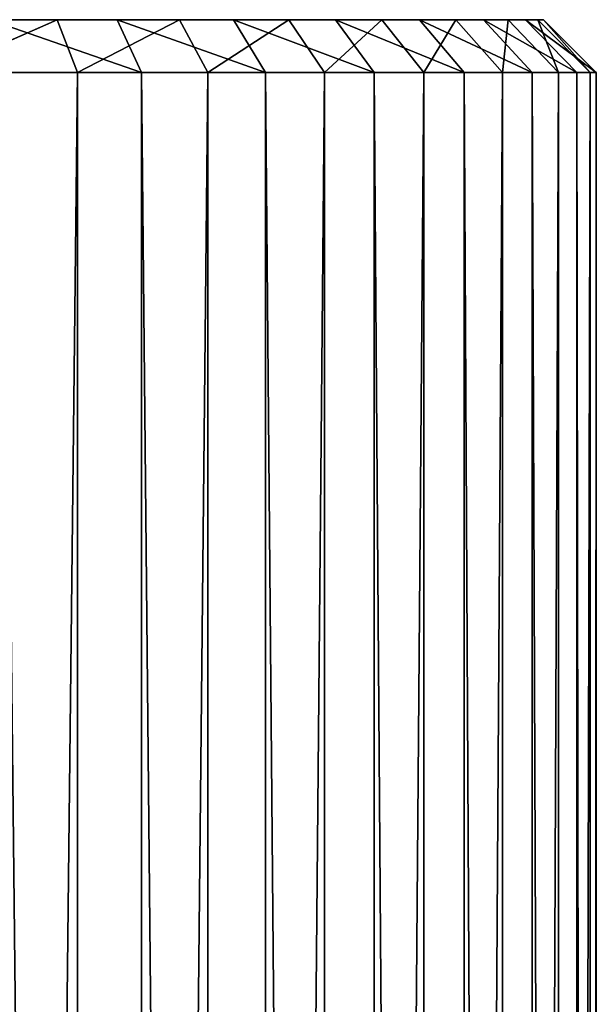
# Model space of a CAD drawing. Extents: x 0 to 8.9, y 0 to 29.9.
# Tile 256 of 256: x 4.703 to 5.249, y 28.917 to 29.85. Entities that reach past the tile are written whole.
import ezdxf

# ---------------------------------------------------------------- set-up
doc = ezdxf.new("R2010")
doc.units = 0
doc.header["$LTSCALE"] = 2.54
doc.layers.get('0').update_dxf_attribs({"color": 13, "linetype": 'CONTINUOUS'})

# ---------------------------------------------------------------- blocks, each defined once
blk = doc.blocks.new('SZCZOTKA_DO_WC_BEZ_POKRYWK')
at = {"color": 0}
for p, q in [((3.70078, 29.85, 4.41584), (4.90542, 29.85, 5.04589)), ((3.70078, 29.85, 4.41584), (4.90542, 29.85, 5.04589)), ((3.70623, 29.85, 4.54646), (4.90542, 29.85, 5.04589)), ((3.70623, 29.85, 4.54646), (4.90542, 29.85, 5.04589)), ((3.70623, 29.85, 4.54646), (4.79503, 29.85, 5.11592)), ((3.70623, 29.85, 4.54646), (4.79503, 29.85, 5.11592)), ((3.71809, 29.85, 4.28626), (4.90542, 29.85, 5.04589)), ((3.71809, 29.85, 4.28626), (4.90542, 29.85, 5.04589)), ((3.75765, 29.85, 4.16165), (4.90542, 29.85, 5.04589)), ((3.75765, 29.85, 4.16165), (4.90542, 29.85, 5.04589)), ((3.81823, 29.85, 4.04581), (4.90542, 29.85, 5.04589)), ((3.81823, 29.85, 4.04581), (4.90542, 29.85, 5.04589)), ((3.89802, 29.85, 3.94224), (4.90542, 29.85, 5.04589)), ((3.89802, 29.85, 3.94224), (4.90542, 29.85, 5.04589)), ((4.90542, 29.85, 5.04589), (3.99458, 29.85, 3.85411)), ((5.00198, 29.85, 4.95776), (3.99458, 29.85, 3.85411)), ((4.90542, 29.85, 5.04589), (3.99458, 29.85, 3.85411)), ((5.00198, 29.85, 4.95776), (3.99458, 29.85, 3.85411)), ((5.08177, 29.85, 4.85419), (3.99458, 29.85, 3.85411)), ((5.08177, 29.85, 4.85419), (3.99458, 29.85, 3.85411)), ((5.14235, 29.85, 4.73835), (3.99458, 29.85, 3.85411)), ((5.18191, 29.85, 4.61374), (3.99458, 29.85, 3.85411)), ((5.14235, 29.85, 4.73835), (3.99458, 29.85, 3.85411)), ((5.18191, 29.85, 4.61374), (3.99458, 29.85, 3.85411)), ((5.19922, 29.85, 4.48416), (3.99458, 29.85, 3.85411)), ((5.19922, 29.85, 4.48416), (3.99458, 29.85, 3.85411)), ((5.19377, 29.85, 4.35354), (3.99458, 29.85, 3.85411)), ((5.16572, 29.85, 4.22585), (3.99458, 29.85, 3.85411)), ((5.19377, 29.85, 4.35354), (3.99458, 29.85, 3.85411)), ((5.16572, 29.85, 4.22585), (3.99458, 29.85, 3.85411)), ((5.11592, 29.85, 4.10497), (3.99458, 29.85, 3.85411)), ((5.11592, 29.85, 4.10497), (3.99458, 29.85, 3.85411)), ((5.04589, 29.85, 3.99458), (3.99458, 29.85, 3.85411)), ((5.04589, 29.85, 3.99458), (3.99458, 29.85, 3.85411)), ((4.10497, 29.85, 3.78408), (5.04589, 29.85, 3.99458)), ((4.10497, 29.85, 3.78408), (5.04589, 29.85, 3.99458)), ((4.22585, 29.85, 3.73428), (5.04589, 29.85, 3.99458)), ((4.22585, 29.85, 3.73428), (5.04589, 29.85, 3.99458)), ((5.04589, 29.85, 3.99458), (4.35354, 29.85, 3.70623)), ((4.95776, 29.85, 3.89802), (4.35354, 29.85, 3.70623)), ((5.04589, 29.85, 3.99458), (4.35354, 29.85, 3.70623)), ((4.95776, 29.85, 3.89802), (4.35354, 29.85, 3.70623)), ((4.85419, 29.85, 3.81823), (4.35354, 29.85, 3.70623)), ((4.85419, 29.85, 3.81823), (4.35354, 29.85, 3.70623)), ((4.85419, 29.85, 3.81823), (4.48416, 29.85, 3.70078)), ((4.85419, 29.85, 3.81823), (4.48416, 29.85, 3.70078)), ((4.73835, 29.85, 3.75765), (4.48416, 29.85, 3.70078)), ((4.73835, 29.85, 3.75765), (4.48416, 29.85, 3.70078)), ((4.61374, 29.85, 3.71809), (4.73835, 29.85, 3.75765)), ((4.61374, 29.85, 3.71809), (4.73835, 29.85, 3.75765)), ((4.62466, 29.8, 3.6693), (4.73835, 29.85, 3.75765)), ((4.62466, 29.8, 3.6693), (4.73835, 29.85, 3.75765)), ((4.67415, 29.85, 5.16572), (4.79503, 29.85, 5.11592)), ((4.81803, 29.8, 5.16032), (4.67415, 29.85, 5.16572)), ((4.81803, 29.8, 5.16032), (4.67415, 29.85, 5.16572)), ((4.67415, 29.85, 5.16572), (4.79503, 29.85, 5.11592)), ((4.73835, 29.85, 3.75765), (4.75757, 29.8, 3.71149)), ((4.85419, 29.85, 3.81823), (4.73835, 29.85, 3.75765)), ((4.73835, 29.85, 3.75765), (4.75757, 29.8, 3.71149)), ((4.85419, 29.85, 3.81823), (4.73835, 29.85, 3.75765)), ((4.75757, 29.8, 3.71149), (4.85419, 29.85, 3.81823)), ((4.75757, 29.8, 3.71149), (4.85419, 29.85, 3.81823)), ((4.79503, 29.85, 5.11592), (4.90542, 29.85, 5.04589)), ((4.81803, 29.8, 5.16032), (4.79503, 29.85, 5.11592)), ((4.81803, 29.8, 5.16032), (4.79503, 29.85, 5.11592)), ((4.93578, 29.8, 5.08562), (4.79503, 29.85, 5.11592)), ((4.93578, 29.8, 5.08562), (4.79503, 29.85, 5.11592)), ((4.79503, 29.85, 5.11592), (4.90542, 29.85, 5.04589)), ((4.95776, 29.85, 3.89802), (4.85419, 29.85, 3.81823)), ((4.88114, 29.8, 3.77612), (4.85419, 29.85, 3.81823)), ((4.95776, 29.85, 3.89802), (4.85419, 29.85, 3.81823)), ((4.88114, 29.8, 3.77612), (4.85419, 29.85, 3.81823)), ((4.88114, 29.8, 3.77612), (4.95776, 29.85, 3.89802)), ((4.88114, 29.8, 3.77612), (4.95776, 29.85, 3.89802)), ((4.90542, 29.85, 5.04589), (5.00198, 29.85, 4.95776)), ((4.93578, 29.8, 5.08562), (4.90542, 29.85, 5.04589)), ((4.93578, 29.8, 5.08562), (4.90542, 29.85, 5.04589)), ((5.03878, 29.8, 4.99161), (4.90542, 29.85, 5.04589)), ((5.03878, 29.8, 4.99161), (4.90542, 29.85, 5.04589)), ((4.90542, 29.85, 5.04589), (5.00198, 29.85, 4.95776)), ((5.04589, 29.85, 3.99458), (4.95776, 29.85, 3.89802)), ((4.99161, 29.8, 3.86122), (4.95776, 29.85, 3.89802)), ((5.04589, 29.85, 3.99458), (4.95776, 29.85, 3.89802)), ((4.99161, 29.8, 3.86122), (4.95776, 29.85, 3.89802)), ((4.99161, 29.8, 3.86122), (5.04589, 29.85, 3.99458)), ((4.99161, 29.8, 3.86122), (5.04589, 29.85, 3.99458)), ((5.00198, 29.85, 4.95776), (5.08177, 29.85, 4.85419)), ((5.03878, 29.8, 4.99161), (5.00198, 29.85, 4.95776)), ((5.03878, 29.8, 4.99161), (5.00198, 29.85, 4.95776)), ((5.12388, 29.8, 4.88114), (5.00198, 29.85, 4.95776)), ((5.12388, 29.8, 4.88114), (5.00198, 29.85, 4.95776)), ((5.00198, 29.85, 4.95776), (5.08177, 29.85, 4.85419)), ((5.11592, 29.85, 4.10497), (5.04589, 29.85, 3.99458)), ((5.08562, 29.8, 3.96422), (5.04589, 29.85, 3.99458)), ((5.11592, 29.85, 4.10497), (5.04589, 29.85, 3.99458)), ((5.08562, 29.8, 3.96422), (5.04589, 29.85, 3.99458)), ((5.08177, 29.85, 4.85419), (5.14235, 29.85, 4.73835)), ((5.12388, 29.8, 4.88114), (5.08177, 29.85, 4.85419)), ((5.12388, 29.8, 4.88114), (5.08177, 29.85, 4.85419)), ((5.18851, 29.8, 4.75757), (5.08177, 29.85, 4.85419)), ((5.18851, 29.8, 4.75757), (5.08177, 29.85, 4.85419)), ((5.08177, 29.85, 4.85419), (5.14235, 29.85, 4.73835)), ((5.08562, 29.8, 3.96422), (5.11592, 29.85, 4.10497)), ((5.08562, 29.8, 3.96422), (5.11592, 29.85, 4.10497)), ((5.16572, 29.85, 4.22585), (5.11592, 29.85, 4.10497)), ((5.16032, 29.8, 4.08197), (5.11592, 29.85, 4.10497)), ((5.16572, 29.85, 4.22585), (5.11592, 29.85, 4.10497)), ((5.16032, 29.8, 4.08197), (5.11592, 29.85, 4.10497)), ((5.14235, 29.85, 4.73835), (5.18191, 29.85, 4.61374)), ((5.18851, 29.8, 4.75757), (5.14235, 29.85, 4.73835)), ((5.18851, 29.8, 4.75757), (5.14235, 29.85, 4.73835)), ((5.2307, 29.8, 4.62466), (5.14235, 29.85, 4.73835)), ((5.2307, 29.8, 4.62466), (5.14235, 29.85, 4.73835)), ((5.14235, 29.85, 4.73835), (5.18191, 29.85, 4.61374)), ((5.16032, 29.8, 4.08197), (5.16572, 29.85, 4.22585)), ((5.16032, 29.8, 4.08197), (5.16572, 29.85, 4.22585)), ((5.19377, 29.85, 4.35354), (5.16572, 29.85, 4.22585)), ((5.21344, 29.8, 4.21091), (5.16572, 29.85, 4.22585)), ((5.19377, 29.85, 4.35354), (5.16572, 29.85, 4.22585)), ((5.21344, 29.8, 4.21091), (5.16572, 29.85, 4.22585)), ((5.18191, 29.85, 4.61374), (5.19922, 29.85, 4.48416)), ((5.2307, 29.8, 4.62466), (5.18191, 29.85, 4.61374)), ((5.2307, 29.8, 4.62466), (5.18191, 29.85, 4.61374)), ((5.24917, 29.8, 4.48644), (5.18191, 29.85, 4.61374)), ((5.24917, 29.8, 4.48644), (5.18191, 29.85, 4.61374)), ((5.18191, 29.85, 4.61374), (5.19922, 29.85, 4.48416)), ((5.19922, 29.85, 4.48416), (5.19377, 29.85, 4.35354)), ((5.24336, 29.8, 4.34711), (5.19377, 29.85, 4.35354)), ((5.19922, 29.85, 4.48416), (5.19377, 29.85, 4.35354)), ((5.24336, 29.8, 4.34711), (5.19377, 29.85, 4.35354)), ((5.21344, 29.8, 4.21091), (5.19377, 29.85, 4.35354)), ((5.21344, 29.8, 4.21091), (5.19377, 29.85, 4.35354)), ((5.24917, 29.8, 4.48644), (5.19922, 29.85, 4.48416)), ((5.24917, 29.8, 4.48644), (5.19922, 29.85, 4.48416)), ((5.24336, 29.8, 4.34711), (5.19922, 29.85, 4.48416)), ((5.24336, 29.8, 4.34711), (5.19922, 29.85, 4.48416)), ((4.75757, 29.8, 3.71149), (4.62466, 29.8, 3.6693)), ((4.75757, 29.8, 3.71149), (4.62466, 29.8, 3.6693)), ((4.75757, 29.8, 3.71149), (4.62466, 17.85, 3.6693)), ((4.75757, 29.8, 3.71149), (4.62466, 17.85, 3.6693)), ((4.81803, 29.8, 5.16032), (4.68909, 29.8, 5.21344)), ((4.81803, 29.8, 5.16032), (4.68909, 29.8, 5.21344)), ((4.75757, 29.8, 3.71149), (4.75757, 17.85, 3.71149)), ((4.75757, 29.8, 3.71149), (4.75757, 17.85, 3.71149)), ((4.75757, 29.8, 3.71149), (4.88114, 29.8, 3.77612)), ((4.88114, 29.8, 3.77612), (4.75757, 17.85, 3.71149)), ((4.88114, 29.8, 3.77612), (4.75757, 17.85, 3.71149)), ((4.75757, 29.8, 3.71149), (4.88114, 29.8, 3.77612)), ((4.93578, 29.8, 5.08562), (4.81803, 29.8, 5.16032)), ((4.81803, 29.8, 5.16032), (4.93578, 17.85, 5.08562)), ((4.81803, 29.8, 5.16032), (4.93578, 17.85, 5.08562)), ((4.81803, 29.8, 5.16032), (4.81803, 17.85, 5.16032)), ((4.81803, 29.8, 5.16032), (4.81803, 17.85, 5.16032)), ((4.93578, 29.8, 5.08562), (4.81803, 29.8, 5.16032)), ((4.88114, 29.8, 3.77612), (4.88114, 17.85, 3.77612)), ((4.88114, 29.8, 3.77612), (4.88114, 17.85, 3.77612)), ((4.88114, 29.8, 3.77612), (4.99161, 29.8, 3.86122)), ((4.99161, 29.8, 3.86122), (4.88114, 17.85, 3.77612)), ((4.99161, 29.8, 3.86122), (4.88114, 17.85, 3.77612)), ((4.88114, 29.8, 3.77612), (4.99161, 29.8, 3.86122)), ((5.03878, 29.8, 4.99161), (4.93578, 29.8, 5.08562)), ((4.93578, 29.8, 5.08562), (5.03878, 17.85, 4.99161)), ((4.93578, 29.8, 5.08562), (5.03878, 17.85, 4.99161)), ((4.93578, 29.8, 5.08562), (4.93578, 17.85, 5.08562)), ((4.93578, 29.8, 5.08562), (4.93578, 17.85, 5.08562)), ((5.03878, 29.8, 4.99161), (4.93578, 29.8, 5.08562)), ((4.99161, 29.8, 3.86122), (4.99161, 17.85, 3.86122)), ((4.99161, 29.8, 3.86122), (4.99161, 17.85, 3.86122)), ((4.99161, 29.8, 3.86122), (5.08562, 29.8, 3.96422)), ((5.08562, 29.8, 3.96422), (4.99161, 17.85, 3.86122)), ((5.08562, 29.8, 3.96422), (4.99161, 17.85, 3.86122)), ((4.99161, 29.8, 3.86122), (5.08562, 29.8, 3.96422)), ((5.12388, 29.8, 4.88114), (5.03878, 29.8, 4.99161)), ((5.03878, 29.8, 4.99161), (5.12388, 17.85, 4.88114)), ((5.03878, 29.8, 4.99161), (5.12388, 17.85, 4.88114)), ((5.03878, 29.8, 4.99161), (5.03878, 17.85, 4.99161)), ((5.03878, 29.8, 4.99161), (5.03878, 17.85, 4.99161)), ((5.12388, 29.8, 4.88114), (5.03878, 29.8, 4.99161)), ((5.08562, 29.8, 3.96422), (5.08562, 17.85, 3.96422)), ((5.08562, 29.8, 3.96422), (5.08562, 17.85, 3.96422)), ((5.08562, 29.8, 3.96422), (5.16032, 29.8, 4.08197)), ((5.16032, 29.8, 4.08197), (5.08562, 17.85, 3.96422)), ((5.16032, 29.8, 4.08197), (5.08562, 17.85, 3.96422)), ((5.08562, 29.8, 3.96422), (5.16032, 29.8, 4.08197)), ((5.18851, 29.8, 4.75757), (5.12388, 29.8, 4.88114)), ((5.12388, 29.8, 4.88114), (5.18851, 17.85, 4.75757)), ((5.12388, 29.8, 4.88114), (5.18851, 17.85, 4.75757)), ((5.12388, 29.8, 4.88114), (5.12388, 17.85, 4.88114)), ((5.12388, 29.8, 4.88114), (5.12388, 17.85, 4.88114)), ((5.18851, 29.8, 4.75757), (5.12388, 29.8, 4.88114)), ((5.16032, 29.8, 4.08197), (5.16032, 17.85, 4.08197)), ((5.16032, 29.8, 4.08197), (5.16032, 17.85, 4.08197)), ((5.16032, 29.8, 4.08197), (5.21344, 29.8, 4.21091)), ((5.21344, 29.8, 4.21091), (5.16032, 17.85, 4.08197)), ((5.21344, 29.8, 4.21091), (5.16032, 17.85, 4.08197)), ((5.16032, 29.8, 4.08197), (5.21344, 29.8, 4.21091)), ((5.2307, 29.8, 4.62466), (5.18851, 29.8, 4.75757)), ((5.18851, 29.8, 4.75757), (5.2307, 17.85, 4.62466)), ((5.18851, 29.8, 4.75757), (5.2307, 17.85, 4.62466)), ((5.18851, 29.8, 4.75757), (5.18851, 17.85, 4.75757)), ((5.18851, 29.8, 4.75757), (5.18851, 17.85, 4.75757)), ((5.2307, 29.8, 4.62466), (5.18851, 29.8, 4.75757)), ((5.21344, 29.8, 4.21091), (5.21344, 17.85, 4.21091)), ((5.21344, 29.8, 4.21091), (5.21344, 17.85, 4.21091)), ((5.21344, 29.8, 4.21091), (5.24336, 29.8, 4.34711)), ((5.24336, 29.8, 4.34711), (5.21344, 17.85, 4.21091)), ((5.24336, 29.8, 4.34711), (5.21344, 17.85, 4.21091)), ((5.21344, 29.8, 4.21091), (5.24336, 29.8, 4.34711)), ((5.24917, 29.8, 4.48644), (5.2307, 29.8, 4.62466)), ((5.2307, 29.8, 4.62466), (5.24917, 17.85, 4.48644)), ((5.2307, 29.8, 4.62466), (5.24917, 17.85, 4.48644)), ((5.2307, 29.8, 4.62466), (5.2307, 17.85, 4.62466)), ((5.2307, 29.8, 4.62466), (5.2307, 17.85, 4.62466)), ((5.24917, 29.8, 4.48644), (5.2307, 29.8, 4.62466)), ((5.24336, 29.8, 4.34711), (5.24336, 17.85, 4.34711)), ((5.24336, 29.8, 4.34711), (5.24336, 17.85, 4.34711)), ((5.24336, 29.8, 4.34711), (5.24917, 29.8, 4.48644)), ((5.24917, 29.8, 4.48644), (5.24336, 17.85, 4.34711)), ((5.24917, 29.8, 4.48644), (5.24336, 17.85, 4.34711)), ((5.24336, 29.8, 4.34711), (5.24917, 29.8, 4.48644)), ((5.24917, 29.8, 4.48644), (5.24917, 17.85, 4.48644)), ((5.24917, 29.8, 4.48644), (5.24917, 17.85, 4.48644))]:
    blk.add_line(p, q, dxfattribs=at)
mesh = blk.add_polyface(dxfattribs=at)
corners = [(4.90542, 29.85, 5.04589), (3.71809, 29.85, 4.28626), (3.70078, 29.85, 4.41584)]
mesh.append_faces([[corners[k] for k in face] for face in [(0, 1, 2)]], dxfattribs={"color": 0})
mesh = blk.add_polyface(dxfattribs=at)
corners = [(4.90542, 29.85, 5.04589), (3.70078, 29.85, 4.41584), (3.70623, 29.85, 4.54646)]
mesh.append_faces([[corners[k] for k in face] for face in [(0, 1, 2)]], dxfattribs={"color": 0})
mesh = blk.add_polyface(dxfattribs=at)
corners = [(4.79503, 29.85, 5.11592), (4.90542, 29.85, 5.04589), (3.70623, 29.85, 4.54646)]
mesh.append_faces([[corners[k] for k in face] for face in [(0, 1, 2)]], dxfattribs={"color": 0})
mesh = blk.add_polyface(dxfattribs=at)
corners = [(4.67415, 29.85, 5.16572), (4.79503, 29.85, 5.11592), (3.70623, 29.85, 4.54646)]
mesh.append_faces([[corners[k] for k in face] for face in [(0, 1, 2)]], dxfattribs={"color": 0})
mesh = blk.add_polyface(dxfattribs=at)
corners = [(4.90542, 29.85, 5.04589), (3.75765, 29.85, 4.16165), (3.71809, 29.85, 4.28626)]
mesh.append_faces([[corners[k] for k in face] for face in [(0, 1, 2)]], dxfattribs={"color": 0})
mesh = blk.add_polyface(dxfattribs=at)
corners = [(4.90542, 29.85, 5.04589), (3.81823, 29.85, 4.04581), (3.75765, 29.85, 4.16165)]
mesh.append_faces([[corners[k] for k in face] for face in [(0, 1, 2)]], dxfattribs={"color": 0})
mesh = blk.add_polyface(dxfattribs=at)
corners = [(4.90542, 29.85, 5.04589), (3.89802, 29.85, 3.94224), (3.81823, 29.85, 4.04581)]
mesh.append_faces([[corners[k] for k in face] for face in [(0, 1, 2)]], dxfattribs={"color": 0})
mesh = blk.add_polyface(dxfattribs=at)
corners = [(4.90542, 29.85, 5.04589), (3.99458, 29.85, 3.85411), (3.89802, 29.85, 3.94224)]
mesh.append_faces([[corners[k] for k in face] for face in [(0, 1, 2)]], dxfattribs={"color": 0})
mesh = blk.add_polyface(dxfattribs=at)
corners = [(4.90542, 29.85, 5.04589), (5.00198, 29.85, 4.95776), (3.99458, 29.85, 3.85411)]
mesh.append_faces([[corners[k] for k in face] for face in [(0, 1, 2)]], dxfattribs={"color": 0})
mesh = blk.add_polyface(dxfattribs=at)
corners = [(5.00198, 29.85, 4.95776), (5.08177, 29.85, 4.85419), (3.99458, 29.85, 3.85411)]
mesh.append_faces([[corners[k] for k in face] for face in [(0, 1, 2)]], dxfattribs={"color": 0})
mesh = blk.add_polyface(dxfattribs=at)
corners = [(5.08177, 29.85, 4.85419), (5.14235, 29.85, 4.73835), (3.99458, 29.85, 3.85411)]
mesh.append_faces([[corners[k] for k in face] for face in [(0, 1, 2)]], dxfattribs={"color": 0})
mesh = blk.add_polyface(dxfattribs=at)
corners = [(5.14235, 29.85, 4.73835), (5.18191, 29.85, 4.61374), (3.99458, 29.85, 3.85411)]
mesh.append_faces([[corners[k] for k in face] for face in [(0, 1, 2)]], dxfattribs={"color": 0})
mesh = blk.add_polyface(dxfattribs=at)
corners = [(5.18191, 29.85, 4.61374), (5.19922, 29.85, 4.48416), (3.99458, 29.85, 3.85411)]
mesh.append_faces([[corners[k] for k in face] for face in [(0, 1, 2)]], dxfattribs={"color": 0})
mesh = blk.add_polyface(dxfattribs=at)
corners = [(5.19922, 29.85, 4.48416), (5.19377, 29.85, 4.35354), (3.99458, 29.85, 3.85411)]
mesh.append_faces([[corners[k] for k in face] for face in [(0, 1, 2)]], dxfattribs={"color": 0})
mesh = blk.add_polyface(dxfattribs=at)
corners = [(5.19377, 29.85, 4.35354), (5.16572, 29.85, 4.22585), (3.99458, 29.85, 3.85411)]
mesh.append_faces([[corners[k] for k in face] for face in [(0, 1, 2)]], dxfattribs={"color": 0})
mesh = blk.add_polyface(dxfattribs=at)
corners = [(5.16572, 29.85, 4.22585), (5.11592, 29.85, 4.10497), (3.99458, 29.85, 3.85411)]
mesh.append_faces([[corners[k] for k in face] for face in [(0, 1, 2)]], dxfattribs={"color": 0})
mesh = blk.add_polyface(dxfattribs=at)
corners = [(5.11592, 29.85, 4.10497), (5.04589, 29.85, 3.99458), (3.99458, 29.85, 3.85411)]
mesh.append_faces([[corners[k] for k in face] for face in [(0, 1, 2)]], dxfattribs={"color": 0})
mesh = blk.add_polyface(dxfattribs=at)
corners = [(5.04589, 29.85, 3.99458), (4.10497, 29.85, 3.78408), (3.99458, 29.85, 3.85411)]
mesh.append_faces([[corners[k] for k in face] for face in [(0, 1, 2)]], dxfattribs={"color": 0})
mesh = blk.add_polyface(dxfattribs=at)
corners = [(5.04589, 29.85, 3.99458), (4.22585, 29.85, 3.73428), (4.10497, 29.85, 3.78408)]
mesh.append_faces([[corners[k] for k in face] for face in [(0, 1, 2)]], dxfattribs={"color": 0})
mesh = blk.add_polyface(dxfattribs=at)
corners = [(5.04589, 29.85, 3.99458), (4.35354, 29.85, 3.70623), (4.22585, 29.85, 3.73428)]
mesh.append_faces([[corners[k] for k in face] for face in [(0, 1, 2)]], dxfattribs={"color": 0})
mesh = blk.add_polyface(dxfattribs=at)
corners = [(5.04589, 29.85, 3.99458), (4.95776, 29.85, 3.89802), (4.35354, 29.85, 3.70623)]
mesh.append_faces([[corners[k] for k in face] for face in [(0, 1, 2)]], dxfattribs={"color": 0})
mesh = blk.add_polyface(dxfattribs=at)
corners = [(4.95776, 29.85, 3.89802), (4.85419, 29.85, 3.81823), (4.35354, 29.85, 3.70623)]
mesh.append_faces([[corners[k] for k in face] for face in [(0, 1, 2)]], dxfattribs={"color": 0})
mesh = blk.add_polyface(dxfattribs=at)
corners = [(4.85419, 29.85, 3.81823), (4.48416, 29.85, 3.70078), (4.35354, 29.85, 3.70623)]
mesh.append_faces([[corners[k] for k in face] for face in [(0, 1, 2)]], dxfattribs={"color": 0})
mesh = blk.add_polyface(dxfattribs=at)
corners = [(4.85419, 29.85, 3.81823), (4.73835, 29.85, 3.75765), (4.48416, 29.85, 3.70078)]
mesh.append_faces([[corners[k] for k in face] for face in [(0, 1, 2)]], dxfattribs={"color": 0})
mesh = blk.add_polyface(dxfattribs=at)
corners = [(4.73835, 29.85, 3.75765), (4.61374, 29.85, 3.71809), (4.48416, 29.85, 3.70078)]
mesh.append_faces([[corners[k] for k in face] for face in [(0, 1, 2)]], dxfattribs={"color": 0})
mesh = blk.add_polyface(dxfattribs=at)
corners = [(4.73835, 29.85, 3.75765), (4.62466, 29.8, 3.6693), (4.61374, 29.85, 3.71809)]
mesh.append_faces([[corners[k] for k in face] for face in [(0, 1, 2)]], dxfattribs={"color": 0})
mesh = blk.add_polyface(dxfattribs=at)
corners = [(4.73835, 29.85, 3.75765), (4.75757, 29.8, 3.71149), (4.62466, 29.8, 3.6693)]
mesh.append_faces([[corners[k] for k in face] for face in [(0, 1, 2)]], dxfattribs={"color": 0})
mesh = blk.add_polyface(dxfattribs=at)
corners = [(4.68909, 29.8, 5.21344), (4.81803, 29.8, 5.16032), (4.67415, 29.85, 5.16572)]
mesh.append_faces([[corners[k] for k in face] for face in [(0, 1, 2)]], dxfattribs={"color": 0})
mesh = blk.add_polyface(dxfattribs=at)
corners = [(4.67415, 29.85, 5.16572), (4.81803, 29.8, 5.16032), (4.79503, 29.85, 5.11592)]
mesh.append_faces([[corners[k] for k in face] for face in [(0, 1, 2)]], dxfattribs={"color": 0})
mesh = blk.add_polyface(dxfattribs=at)
corners = [(4.85419, 29.85, 3.81823), (4.75757, 29.8, 3.71149), (4.73835, 29.85, 3.75765)]
mesh.append_faces([[corners[k] for k in face] for face in [(0, 1, 2)]], dxfattribs={"color": 0})
mesh = blk.add_polyface(dxfattribs=at)
corners = [(4.85419, 29.85, 3.81823), (4.88114, 29.8, 3.77612), (4.75757, 29.8, 3.71149)]
mesh.append_faces([[corners[k] for k in face] for face in [(0, 1, 2)]], dxfattribs={"color": 0})
mesh = blk.add_polyface(dxfattribs=at)
corners = [(4.81803, 29.8, 5.16032), (4.93578, 29.8, 5.08562), (4.79503, 29.85, 5.11592)]
mesh.append_faces([[corners[k] for k in face] for face in [(0, 1, 2)]], dxfattribs={"color": 0})
mesh = blk.add_polyface(dxfattribs=at)
corners = [(4.79503, 29.85, 5.11592), (4.93578, 29.8, 5.08562), (4.90542, 29.85, 5.04589)]
mesh.append_faces([[corners[k] for k in face] for face in [(0, 1, 2)]], dxfattribs={"color": 0})
mesh = blk.add_polyface(dxfattribs=at)
corners = [(4.95776, 29.85, 3.89802), (4.88114, 29.8, 3.77612), (4.85419, 29.85, 3.81823)]
mesh.append_faces([[corners[k] for k in face] for face in [(0, 1, 2)]], dxfattribs={"color": 0})
mesh = blk.add_polyface(dxfattribs=at)
corners = [(4.95776, 29.85, 3.89802), (4.99161, 29.8, 3.86122), (4.88114, 29.8, 3.77612)]
mesh.append_faces([[corners[k] for k in face] for face in [(0, 1, 2)]], dxfattribs={"color": 0})
mesh = blk.add_polyface(dxfattribs=at)
corners = [(4.93578, 29.8, 5.08562), (5.03878, 29.8, 4.99161), (4.90542, 29.85, 5.04589)]
mesh.append_faces([[corners[k] for k in face] for face in [(0, 1, 2)]], dxfattribs={"color": 0})
mesh = blk.add_polyface(dxfattribs=at)
corners = [(4.90542, 29.85, 5.04589), (5.03878, 29.8, 4.99161), (5.00198, 29.85, 4.95776)]
mesh.append_faces([[corners[k] for k in face] for face in [(0, 1, 2)]], dxfattribs={"color": 0})
mesh = blk.add_polyface(dxfattribs=at)
corners = [(5.04589, 29.85, 3.99458), (4.99161, 29.8, 3.86122), (4.95776, 29.85, 3.89802)]
mesh.append_faces([[corners[k] for k in face] for face in [(0, 1, 2)]], dxfattribs={"color": 0})
mesh = blk.add_polyface(dxfattribs=at)
corners = [(5.04589, 29.85, 3.99458), (5.08562, 29.8, 3.96422), (4.99161, 29.8, 3.86122)]
mesh.append_faces([[corners[k] for k in face] for face in [(0, 1, 2)]], dxfattribs={"color": 0})
mesh = blk.add_polyface(dxfattribs=at)
corners = [(5.03878, 29.8, 4.99161), (5.12388, 29.8, 4.88114), (5.00198, 29.85, 4.95776)]
mesh.append_faces([[corners[k] for k in face] for face in [(0, 1, 2)]], dxfattribs={"color": 0})
mesh = blk.add_polyface(dxfattribs=at)
corners = [(5.00198, 29.85, 4.95776), (5.12388, 29.8, 4.88114), (5.08177, 29.85, 4.85419)]
mesh.append_faces([[corners[k] for k in face] for face in [(0, 1, 2)]], dxfattribs={"color": 0})
mesh = blk.add_polyface(dxfattribs=at)
corners = [(5.11592, 29.85, 4.10497), (5.08562, 29.8, 3.96422), (5.04589, 29.85, 3.99458)]
mesh.append_faces([[corners[k] for k in face] for face in [(0, 1, 2)]], dxfattribs={"color": 0})
mesh = blk.add_polyface(dxfattribs=at)
corners = [(5.12388, 29.8, 4.88114), (5.18851, 29.8, 4.75757), (5.08177, 29.85, 4.85419)]
mesh.append_faces([[corners[k] for k in face] for face in [(0, 1, 2)]], dxfattribs={"color": 0})
mesh = blk.add_polyface(dxfattribs=at)
corners = [(5.08177, 29.85, 4.85419), (5.18851, 29.8, 4.75757), (5.14235, 29.85, 4.73835)]
mesh.append_faces([[corners[k] for k in face] for face in [(0, 1, 2)]], dxfattribs={"color": 0})
mesh = blk.add_polyface(dxfattribs=at)
corners = [(5.11592, 29.85, 4.10497), (5.16032, 29.8, 4.08197), (5.08562, 29.8, 3.96422)]
mesh.append_faces([[corners[k] for k in face] for face in [(0, 1, 2)]], dxfattribs={"color": 0})
mesh = blk.add_polyface(dxfattribs=at)
corners = [(5.16572, 29.85, 4.22585), (5.16032, 29.8, 4.08197), (5.11592, 29.85, 4.10497)]
mesh.append_faces([[corners[k] for k in face] for face in [(0, 1, 2)]], dxfattribs={"color": 0})
mesh = blk.add_polyface(dxfattribs=at)
corners = [(5.18851, 29.8, 4.75757), (5.2307, 29.8, 4.62466), (5.14235, 29.85, 4.73835)]
mesh.append_faces([[corners[k] for k in face] for face in [(0, 1, 2)]], dxfattribs={"color": 0})
mesh = blk.add_polyface(dxfattribs=at)
corners = [(5.14235, 29.85, 4.73835), (5.2307, 29.8, 4.62466), (5.18191, 29.85, 4.61374)]
mesh.append_faces([[corners[k] for k in face] for face in [(0, 1, 2)]], dxfattribs={"color": 0})
mesh = blk.add_polyface(dxfattribs=at)
corners = [(5.16572, 29.85, 4.22585), (5.21344, 29.8, 4.21091), (5.16032, 29.8, 4.08197)]
mesh.append_faces([[corners[k] for k in face] for face in [(0, 1, 2)]], dxfattribs={"color": 0})
mesh = blk.add_polyface(dxfattribs=at)
corners = [(5.19377, 29.85, 4.35354), (5.21344, 29.8, 4.21091), (5.16572, 29.85, 4.22585)]
mesh.append_faces([[corners[k] for k in face] for face in [(0, 1, 2)]], dxfattribs={"color": 0})
mesh = blk.add_polyface(dxfattribs=at)
corners = [(5.2307, 29.8, 4.62466), (5.24917, 29.8, 4.48644), (5.18191, 29.85, 4.61374)]
mesh.append_faces([[corners[k] for k in face] for face in [(0, 1, 2)]], dxfattribs={"color": 0})
mesh = blk.add_polyface(dxfattribs=at)
corners = [(5.18191, 29.85, 4.61374), (5.24917, 29.8, 4.48644), (5.19922, 29.85, 4.48416)]
mesh.append_faces([[corners[k] for k in face] for face in [(0, 1, 2)]], dxfattribs={"color": 0})
mesh = blk.add_polyface(dxfattribs=at)
corners = [(5.19922, 29.85, 4.48416), (5.24336, 29.8, 4.34711), (5.19377, 29.85, 4.35354)]
mesh.append_faces([[corners[k] for k in face] for face in [(0, 1, 2)]], dxfattribs={"color": 0})
mesh = blk.add_polyface(dxfattribs=at)
corners = [(5.19377, 29.85, 4.35354), (5.24336, 29.8, 4.34711), (5.21344, 29.8, 4.21091)]
mesh.append_faces([[corners[k] for k in face] for face in [(0, 1, 2)]], dxfattribs={"color": 0})
mesh = blk.add_polyface(dxfattribs=at)
corners = [(5.19922, 29.85, 4.48416), (5.24917, 29.8, 4.48644), (5.24336, 29.8, 4.34711)]
mesh.append_faces([[corners[k] for k in face] for face in [(0, 1, 2)]], dxfattribs={"color": 0})
mesh = blk.add_polyface(dxfattribs=at)
corners = [(4.75757, 29.8, 3.71149), (4.62466, 17.85, 3.6693), (4.62466, 29.8, 3.6693)]
mesh.append_faces([[corners[k] for k in face] for face in [(0, 1, 2)]], dxfattribs={"color": 0})
mesh = blk.add_polyface(dxfattribs=at)
corners = [(4.75757, 17.85, 3.71149), (4.62466, 17.85, 3.6693), (4.75757, 29.8, 3.71149)]
mesh.append_faces([[corners[k] for k in face] for face in [(0, 1, 2)]], dxfattribs={"color": 0})
mesh = blk.add_polyface(dxfattribs=at)
corners = [(4.81803, 29.8, 5.16032), (4.68909, 29.8, 5.21344), (4.81803, 17.85, 5.16032)]
mesh.append_faces([[corners[k] for k in face] for face in [(0, 1, 2)]], dxfattribs={"color": 0})
mesh = blk.add_polyface(dxfattribs=at)
corners = [(4.81803, 17.85, 5.16032), (4.68909, 29.8, 5.21344), (4.68909, 17.85, 5.21344)]
mesh.append_faces([[corners[k] for k in face] for face in [(0, 1, 2)]], dxfattribs={"color": 0})
mesh = blk.add_polyface(dxfattribs=at)
corners = [(4.88114, 29.8, 3.77612), (4.75757, 17.85, 3.71149), (4.75757, 29.8, 3.71149)]
mesh.append_faces([[corners[k] for k in face] for face in [(0, 1, 2)]], dxfattribs={"color": 0})
mesh = blk.add_polyface(dxfattribs=at)
corners = [(4.88114, 17.85, 3.77612), (4.75757, 17.85, 3.71149), (4.88114, 29.8, 3.77612)]
mesh.append_faces([[corners[k] for k in face] for face in [(0, 1, 2)]], dxfattribs={"color": 0})
mesh = blk.add_polyface(dxfattribs=at)
corners = [(4.93578, 29.8, 5.08562), (4.81803, 29.8, 5.16032), (4.93578, 17.85, 5.08562)]
mesh.append_faces([[corners[k] for k in face] for face in [(0, 1, 2)]], dxfattribs={"color": 0})
mesh = blk.add_polyface(dxfattribs=at)
corners = [(4.93578, 17.85, 5.08562), (4.81803, 29.8, 5.16032), (4.81803, 17.85, 5.16032)]
mesh.append_faces([[corners[k] for k in face] for face in [(0, 1, 2)]], dxfattribs={"color": 0})
mesh = blk.add_polyface(dxfattribs=at)
corners = [(4.99161, 29.8, 3.86122), (4.88114, 17.85, 3.77612), (4.88114, 29.8, 3.77612)]
mesh.append_faces([[corners[k] for k in face] for face in [(0, 1, 2)]], dxfattribs={"color": 0})
mesh = blk.add_polyface(dxfattribs=at)
corners = [(4.99161, 17.85, 3.86122), (4.88114, 17.85, 3.77612), (4.99161, 29.8, 3.86122)]
mesh.append_faces([[corners[k] for k in face] for face in [(0, 1, 2)]], dxfattribs={"color": 0})
mesh = blk.add_polyface(dxfattribs=at)
corners = [(5.03878, 29.8, 4.99161), (4.93578, 29.8, 5.08562), (5.03878, 17.85, 4.99161)]
mesh.append_faces([[corners[k] for k in face] for face in [(0, 1, 2)]], dxfattribs={"color": 0})
mesh = blk.add_polyface(dxfattribs=at)
corners = [(5.03878, 17.85, 4.99161), (4.93578, 29.8, 5.08562), (4.93578, 17.85, 5.08562)]
mesh.append_faces([[corners[k] for k in face] for face in [(0, 1, 2)]], dxfattribs={"color": 0})
mesh = blk.add_polyface(dxfattribs=at)
corners = [(5.08562, 29.8, 3.96422), (4.99161, 17.85, 3.86122), (4.99161, 29.8, 3.86122)]
mesh.append_faces([[corners[k] for k in face] for face in [(0, 1, 2)]], dxfattribs={"color": 0})
mesh = blk.add_polyface(dxfattribs=at)
corners = [(5.08562, 29.8, 3.96422), (5.08562, 17.85, 3.96422), (4.99161, 17.85, 3.86122)]
mesh.append_faces([[corners[k] for k in face] for face in [(0, 1, 2)]], dxfattribs={"color": 0})
mesh = blk.add_polyface(dxfattribs=at)
corners = [(5.03878, 29.8, 4.99161), (5.12388, 17.85, 4.88114), (5.12388, 29.8, 4.88114)]
mesh.append_faces([[corners[k] for k in face] for face in [(0, 1, 2)]], dxfattribs={"color": 0})
mesh = blk.add_polyface(dxfattribs=at)
corners = [(5.03878, 29.8, 4.99161), (5.03878, 17.85, 4.99161), (5.12388, 17.85, 4.88114)]
mesh.append_faces([[corners[k] for k in face] for face in [(0, 1, 2)]], dxfattribs={"color": 0})
mesh = blk.add_polyface(dxfattribs=at)
corners = [(5.16032, 29.8, 4.08197), (5.08562, 17.85, 3.96422), (5.08562, 29.8, 3.96422)]
mesh.append_faces([[corners[k] for k in face] for face in [(0, 1, 2)]], dxfattribs={"color": 0})
mesh = blk.add_polyface(dxfattribs=at)
corners = [(5.16032, 29.8, 4.08197), (5.16032, 17.85, 4.08197), (5.08562, 17.85, 3.96422)]
mesh.append_faces([[corners[k] for k in face] for face in [(0, 1, 2)]], dxfattribs={"color": 0})
mesh = blk.add_polyface(dxfattribs=at)
corners = [(5.12388, 29.8, 4.88114), (5.18851, 17.85, 4.75757), (5.18851, 29.8, 4.75757)]
mesh.append_faces([[corners[k] for k in face] for face in [(0, 1, 2)]], dxfattribs={"color": 0})
mesh = blk.add_polyface(dxfattribs=at)
corners = [(5.12388, 29.8, 4.88114), (5.12388, 17.85, 4.88114), (5.18851, 17.85, 4.75757)]
mesh.append_faces([[corners[k] for k in face] for face in [(0, 1, 2)]], dxfattribs={"color": 0})
mesh = blk.add_polyface(dxfattribs=at)
corners = [(5.21344, 29.8, 4.21091), (5.16032, 17.85, 4.08197), (5.16032, 29.8, 4.08197)]
mesh.append_faces([[corners[k] for k in face] for face in [(0, 1, 2)]], dxfattribs={"color": 0})
mesh = blk.add_polyface(dxfattribs=at)
corners = [(5.21344, 29.8, 4.21091), (5.21344, 17.85, 4.21091), (5.16032, 17.85, 4.08197)]
mesh.append_faces([[corners[k] for k in face] for face in [(0, 1, 2)]], dxfattribs={"color": 0})
mesh = blk.add_polyface(dxfattribs=at)
corners = [(5.18851, 29.8, 4.75757), (5.2307, 17.85, 4.62466), (5.2307, 29.8, 4.62466)]
mesh.append_faces([[corners[k] for k in face] for face in [(0, 1, 2)]], dxfattribs={"color": 0})
mesh = blk.add_polyface(dxfattribs=at)
corners = [(5.18851, 29.8, 4.75757), (5.18851, 17.85, 4.75757), (5.2307, 17.85, 4.62466)]
mesh.append_faces([[corners[k] for k in face] for face in [(0, 1, 2)]], dxfattribs={"color": 0})
mesh = blk.add_polyface(dxfattribs=at)
corners = [(5.24336, 29.8, 4.34711), (5.21344, 17.85, 4.21091), (5.21344, 29.8, 4.21091)]
mesh.append_faces([[corners[k] for k in face] for face in [(0, 1, 2)]], dxfattribs={"color": 0})
mesh = blk.add_polyface(dxfattribs=at)
corners = [(5.24336, 29.8, 4.34711), (5.24336, 17.85, 4.34711), (5.21344, 17.85, 4.21091)]
mesh.append_faces([[corners[k] for k in face] for face in [(0, 1, 2)]], dxfattribs={"color": 0})
mesh = blk.add_polyface(dxfattribs=at)
corners = [(5.2307, 29.8, 4.62466), (5.24917, 17.85, 4.48644), (5.24917, 29.8, 4.48644)]
mesh.append_faces([[corners[k] for k in face] for face in [(0, 1, 2)]], dxfattribs={"color": 0})
mesh = blk.add_polyface(dxfattribs=at)
corners = [(5.2307, 29.8, 4.62466), (5.2307, 17.85, 4.62466), (5.24917, 17.85, 4.48644)]
mesh.append_faces([[corners[k] for k in face] for face in [(0, 1, 2)]], dxfattribs={"color": 0})
mesh = blk.add_polyface(dxfattribs=at)
corners = [(5.24917, 29.8, 4.48644), (5.24336, 17.85, 4.34711), (5.24336, 29.8, 4.34711)]
mesh.append_faces([[corners[k] for k in face] for face in [(0, 1, 2)]], dxfattribs={"color": 0})
mesh = blk.add_polyface(dxfattribs=at)
corners = [(5.24917, 29.8, 4.48644), (5.24917, 17.85, 4.48644), (5.24336, 17.85, 4.34711)]
mesh.append_faces([[corners[k] for k in face] for face in [(0, 1, 2)]], dxfattribs={"color": 0})

msp = doc.modelspace()

# ---------------------------------------------------------------- block references
at = {"color": 0}
msp.add_blockref('SZCZOTKA_DO_WC_BEZ_POKRYWK', (0, 0), dxfattribs=at)

doc.saveas('drawing.dxf')
